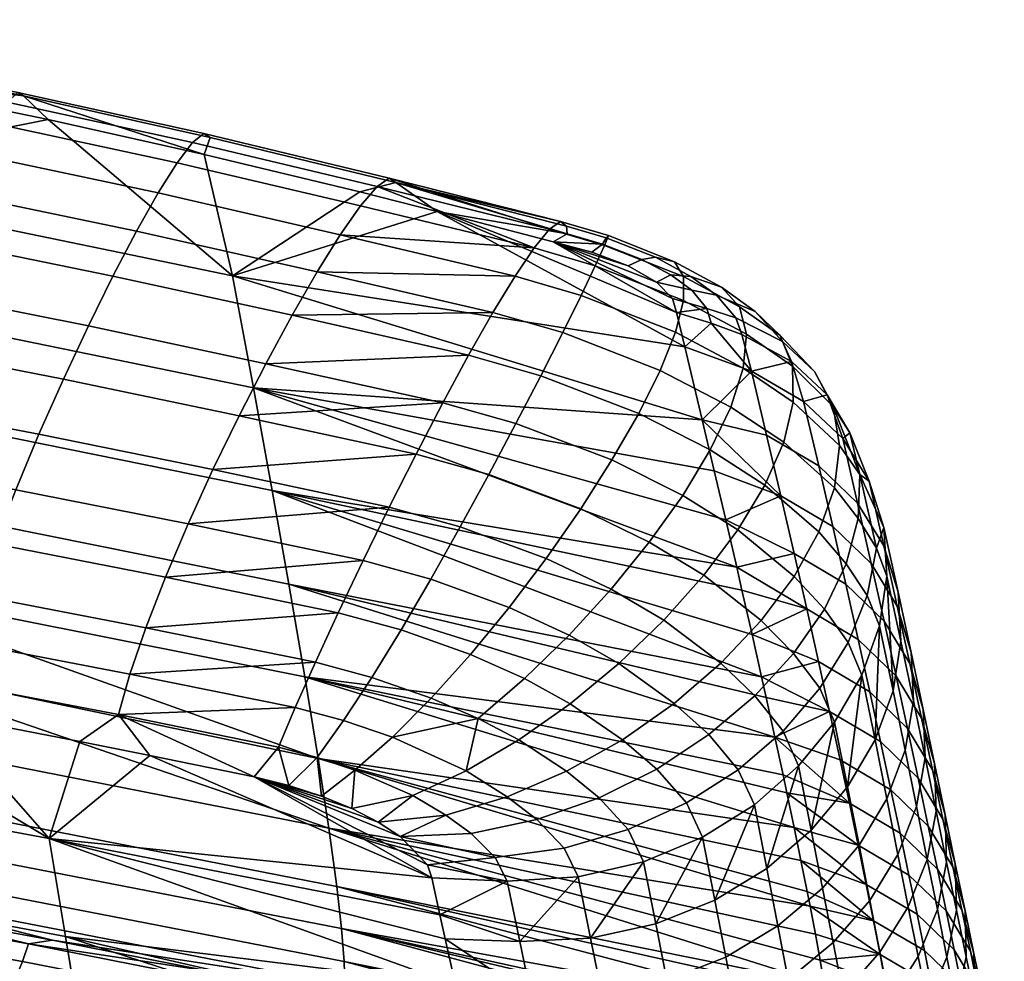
# Model space of a CAD drawing. Header units: millimetres. Extents: x -251 to 251, y -254 to 295.
# Tile 30 of 30: x 151 to 216, y 222 to 284. Entities that reach past the tile are written whole.
import ezdxf

# ---------------------------------------------------------------- set-up
doc = ezdxf.new("R2010")
doc.units = ezdxf.units.MM
doc.header["$MEASUREMENT"] = 0
doc.layers.add('operadlo', color=12, linetype='Continuous')

msp = doc.modelspace()

# ---------------------------------------------------------------- meshes
at = {"layer": 'operadlo'}
mesh = msp.add_polyface(dxfattribs=at)
corners = [(138.369, 281.929, 808.756), (138.723, 281.72, 805.09), (126.249, 284.046, 804.587), (125.926, 284.233, 808.222), (137.729, 281.253, 811.67), (125.342, 283.525, 811.116), (136.849, 279.803, 813.851), (124.539, 282.034, 813.287), (150.767, 279.409, 809.332), (151.153, 279.177, 805.635), (150.073, 278.771, 812.265), (149.118, 277.368, 814.454), (147.95, 275.308, 815.921), (135.773, 277.688, 815.319), (146.617, 272.699, 816.686), (134.546, 275.019, 816.092), (145.169, 269.65, 816.769), (133.212, 271.905, 816.191), (143.653, 266.266, 816.192), (131.815, 268.456, 815.633), (142.117, 262.656, 814.974), (130.401, 264.782, 814.439), (140.61, 258.928, 813.137), (129.012, 260.992, 812.629), (139.18, 255.188, 810.701), (127.695, 257.198, 810.22), (137.875, 251.546, 807.686), (126.494, 253.508, 807.233), (163.118, 276.674, 809.949), (163.534, 276.414, 806.223), (162.37, 276.078, 812.898), (161.341, 274.729, 815.093), (160.083, 272.734, 816.555), (158.648, 270.196, 817.308), (157.089, 267.221, 817.373), (155.456, 263.913, 816.773), (153.802, 260.378, 815.528), (152.178, 256.72, 813.663), (150.637, 253.044, 811.198), (175.421, 273.723, 810.603), (175.866, 273.433, 806.852), (174.621, 273.174, 813.565), (173.521, 271.888, 815.761), (172.176, 269.966, 817.216), (170.641, 267.51, 817.954), (168.973, 264.622, 817.997), (167.227, 261.402, 817.37), (165.458, 257.952, 816.096), (163.721, 254.375, 814.201), (162.073, 250.771, 811.706), (180.696, 261.971, 818.449), (178.979, 258.804, 817.798), (177.207, 255.411, 816.502), (152.797, 277.615, 801.223), (137.203, 280.819, 800.592), (163.15, 275.289, 801.68), (173.467, 272.811, 802.168), (126.768, 282.764, 800.21), (134.532, 266.336, 756.1), (166.406, 259.808, 757.55), (167.657, 252.991, 735.114), (135.539, 259.506, 733.598), (133.412, 273.768, 778.392), (165.015, 267.227, 779.777), (178.611, 271.515, 802.423)]
mesh.append_faces([[corners[k] for k in face] for face in [(0, 1, 2, 3), (4, 0, 3, 5), (6, 4, 5, 7), (8, 9, 1, 0), (10, 8, 0, 4), (11, 10, 4, 6), (12, 11, 6, 13), (14, 12, 13, 15), (16, 14, 15, 17), (18, 16, 17, 19), (20, 18, 19, 21), (22, 20, 21, 23), (24, 22, 23, 25), (26, 24, 25, 27), (28, 29, 9, 8), (30, 28, 8, 10), (31, 30, 10, 11), (32, 31, 11, 12), (33, 32, 12, 14), (34, 33, 14, 16), (35, 34, 16, 18), (36, 35, 18, 20), (37, 36, 20, 22), (38, 37, 22, 24), (39, 40, 29, 28), (41, 39, 28, 30), (42, 41, 30, 31), (43, 42, 31, 32), (44, 43, 32, 33), (45, 44, 33, 34), (46, 45, 34, 35), (47, 46, 35, 36), (48, 47, 36, 37), (49, 48, 37, 38), (46, 50, 45, 45), (47, 51, 46, 46), (48, 52, 47, 47), (9, 53, 54, 54), (9, 55, 53, 53), (9, 54, 1, 1), (29, 55, 9, 9), (40, 56, 55, 29), (1, 54, 57, 2), (58, 59, 60, 61), (62, 63, 59, 58), (53, 55, 63, 63), (56, 64, 63, 63), (63, 55, 56, 56), (63, 62, 53, 53), (53, 62, 54, 54), (54, 62, 57, 57)]])
mesh = msp.add_polyface(dxfattribs=at)
corners = [(175.866, 273.433, 806.852), (186.793, 270.849, 811.163), (187.182, 270.525, 807.423), (175.421, 273.723, 810.603), (186.063, 270.338, 814.108), (174.621, 273.174, 813.565), (185.042, 269.094, 816.285), (173.521, 271.888, 815.761), (172.176, 269.966, 817.216), (183.775, 267.217, 817.718), (170.641, 267.51, 817.954), (182.31, 264.809, 818.431), (168.973, 264.622, 817.997), (180.696, 261.971, 818.449), (193.094, 268.467, 806.484), (192.196, 268.323, 804.552), (189.571, 269.347, 805.252), (189.817, 269.758, 807.384), (187.234, 270.018, 805.248), (189.975, 269.912, 811.043), (194.356, 268.175, 809.809), (189.721, 269.259, 813.917), (194.956, 267.187, 812.428), (189.101, 267.9, 816.032), (194.957, 265.594, 814.362), (194.419, 263.49, 815.627), (188.158, 265.937, 817.411), (193.406, 260.964, 816.244), (186.936, 263.469, 818.081), (185.479, 260.6, 818.067), (197.148, 265.96, 802.949), (195.501, 266.293, 801.662), (194.103, 267.305, 803.316), (195.445, 267.196, 804.944), (197.471, 266.481, 807.764), (178.611, 271.515, 802.423), (173.467, 272.811, 802.168), (186.308, 269.5, 802.819), (188.867, 268.802, 802.934), (191.275, 267.894, 802.361), (193.17, 266.812, 800.88), (196.501, 265.059, 799.015), (194.224, 265.74, 798.714), (194.49, 264.805, 796.245), (196.797, 264.088, 796.464), (195.04, 262.524, 790.035), (196.198, 257.674, 776.308), (165.015, 267.227, 779.777), (166.406, 259.808, 757.55)]
mesh.append_faces([[corners[k] for k in face] for face in [(0, 1, 2, 2), (3, 1, 0, 0), (3, 4, 1, 1), (5, 4, 3, 3), (5, 6, 4, 4), (7, 6, 5, 5), (6, 8, 9, 9), (8, 6, 7, 7), (9, 10, 11, 11), (10, 9, 8, 8), (11, 12, 13, 13), (12, 11, 10, 10), (14, 15, 16, 17), (17, 16, 18, 2), (19, 17, 2, 1), (20, 14, 17, 19), (21, 19, 1, 4), (22, 20, 19, 21), (23, 21, 4, 6), (24, 22, 21, 23), (25, 24, 23, 26), (26, 23, 6, 9), (27, 25, 26, 28), (28, 26, 9, 11), (29, 28, 11, 13), (30, 31, 32, 33), (33, 32, 15, 14), (34, 33, 14, 20), (0, 35, 36, 36), (37, 35, 18, 18), (0, 18, 35, 35), (16, 38, 37, 37), (38, 16, 15, 39), (40, 31, 41, 42), (41, 43, 42, 42), (44, 45, 43, 43), (39, 15, 32, 40), (16, 37, 18, 18), (31, 40, 32, 32), (41, 44, 43, 43), (18, 0, 2, 2), (45, 46, 47, 47), (43, 45, 35, 35), (40, 42, 37, 37), (37, 42, 43, 43), (47, 46, 48, 48), (45, 47, 35, 35), (38, 39, 37, 37), (37, 39, 40, 40), (43, 35, 37, 37)]])
mesh = msp.add_polyface(dxfattribs=at)
corners = [(199.712, 264.867, 805.2), (197.148, 265.96, 802.949), (195.445, 267.196, 804.944), (197.471, 266.481, 807.764), (198.677, 265.174, 810.008), (194.356, 268.175, 809.809), (194.956, 267.187, 812.428), (201.367, 263.268, 807.017), (199.133, 263.358, 811.684), (194.957, 265.594, 814.362), (202.185, 261.238, 808.394), (202.24, 258.857, 809.33), (198.912, 261.116, 812.799), (194.419, 263.49, 815.627), (201.605, 256.201, 809.82), (198.085, 258.532, 813.361), (200.354, 253.349, 809.861), (196.724, 255.688, 813.378), (198.561, 250.377, 809.45), (194.9, 252.67, 812.856), (198.82, 263.354, 796.951), (196.797, 264.088, 796.464), (196.501, 265.059, 799.015), (198.426, 264.453, 799.786), (195.501, 266.293, 801.662), (201.514, 262.884, 801.162), (202.127, 261.545, 797.823), (203.644, 260.897, 802.3), (204.496, 259.342, 798.548), (204.885, 258.567, 803.185), (205.986, 256.822, 799.107), (205.303, 255.968, 803.802), (206.654, 254.063, 799.484), (206.557, 251.142, 799.662), (204.967, 253.174, 804.132), (205.755, 248.135, 799.622), (203.944, 250.259, 804.161), (202.302, 247.296, 803.873), (199.46, 260.919, 790.352), (202.929, 258.906, 790.791), (205.523, 256.441, 790.988), (207.281, 253.621, 790.965), (208.245, 250.544, 790.744), (207.754, 249.165, 795.02), (203.931, 254.634, 778.777), (200.471, 256.662, 778.341), (206.51, 252.156, 778.992), (208.251, 249.326, 779.007), (209.195, 246.242, 778.842), (204.858, 250.613, 766.883), (201.412, 252.643, 766.436), (207.418, 248.14, 767.138), (205.729, 246.775, 754.928), (202.298, 248.802, 754.472), (196.198, 257.674, 776.308), (195.04, 262.524, 790.035), (196.998, 254.293, 766.27), (197.761, 251.036, 756.189)]
mesh.append_faces([[corners[k] for k in face] for face in [(0, 1, 2, 3), (4, 3, 5, 6), (7, 0, 3, 4), (8, 4, 6, 9), (10, 7, 4, 8), (11, 10, 8, 12), (12, 8, 9, 13), (14, 11, 12, 15), (16, 14, 15, 17), (18, 16, 17, 19), (20, 21, 22, 23), (23, 22, 24, 1), (25, 23, 1, 0), (26, 20, 23, 25), (27, 25, 0, 7), (28, 26, 25, 27), (29, 27, 7, 10), (30, 28, 27, 29), (31, 32, 29, 29), (31, 29, 10, 11), (30, 29, 32, 32), (33, 32, 31, 34), (34, 31, 11, 14), (35, 33, 34, 36), (36, 34, 14, 16), (37, 36, 16, 18), (26, 38, 20, 20), (38, 26, 39, 39), (28, 39, 26, 26), (39, 28, 40, 40), (30, 40, 28, 28), (40, 30, 41, 41), (32, 41, 30, 30), (41, 32, 42, 42), (43, 32, 33, 33), (43, 42, 32, 32), (44, 45, 38, 39), (46, 44, 39, 40), (47, 46, 40, 41), (48, 47, 41, 42), (49, 50, 45, 44), (51, 49, 44, 46), (52, 53, 50, 49), (38, 54, 55, 55), (50, 56, 54, 54), (50, 57, 56, 56), (38, 21, 20, 20), (55, 21, 38, 38), (57, 50, 53, 53), (38, 45, 54, 54), (45, 50, 54, 54)]])
mesh = msp.add_polyface(dxfattribs=at)
corners = [(180.696, 261.971, 818.449), (167.227, 261.402, 817.37), (178.979, 258.804, 817.798), (165.458, 257.952, 816.096), (177.207, 255.411, 816.502), (163.721, 254.375, 814.201), (175.428, 251.892, 814.586), (191.98, 258.11, 816.23), (193.406, 260.964, 816.244), (186.936, 263.469, 818.081), (185.479, 260.6, 818.067), (190.202, 255.018, 815.605), (183.832, 257.429, 817.392), (188.135, 251.781, 814.385), (182.037, 254.057, 816.083), (185.841, 248.49, 812.591), (180.139, 250.586, 814.165), (183.381, 245.237, 810.241), (178.183, 247.116, 811.661), (173.689, 248.348, 812.074), (180.818, 242.115, 807.353), (176.211, 243.749, 808.598), (172.037, 244.882, 808.991), (178.214, 239.214, 803.945), (174.269, 240.586, 805), (170.521, 241.593, 805.363), (175.631, 236.627, 800.037), (172.399, 237.727, 800.893), (173.132, 234.445, 795.647), (170.646, 235.273, 796.3), (198.085, 258.532, 813.361), (198.912, 261.116, 812.799), (194.419, 263.49, 815.627), (196.724, 255.688, 813.378), (194.9, 252.67, 812.856), (196.298, 247.364, 808.581), (198.561, 250.377, 809.45), (192.683, 249.559, 811.803), (193.641, 244.385, 807.253), (190.146, 246.439, 810.227), (190.661, 241.521, 805.462), (187.361, 243.394, 808.134), (187.433, 238.847, 803.203), (184.397, 240.507, 805.534), (184.031, 236.441, 800.474), (181.328, 237.862, 802.432), (180.527, 234.382, 797.271), (194.344, 238.866, 800.938), (197.435, 241.526, 802.277), (193.176, 234.511, 795.576), (196.641, 236.791, 796.956), (190.906, 236.456, 799.216), (187.188, 234.367, 797.096), (169.825, 240.621, 687.237), (201.022, 236.633, 705.186), (201.563, 234.132, 694.878), (201.82, 232.93, 689.711), (168.765, 246.781, 712.49), (200.141, 240.623, 720.585), (200.444, 239.261, 715.461), (167.657, 252.991, 735.114), (199.507, 243.441, 730.806), (198.487, 247.905, 746.067), (166.406, 259.808, 757.55), (197.761, 251.036, 756.189), (196.998, 254.293, 766.27), (198.836, 246.385, 740.99), (196.198, 257.674, 776.308)]
mesh.append_faces([[corners[k] for k in face] for face in [(0, 1, 2, 2), (2, 3, 4, 4), (4, 5, 6, 6), (7, 8, 9, 10), (11, 7, 10, 12), (12, 10, 0, 2), (13, 11, 12, 14), (14, 12, 2, 4), (15, 13, 14, 16), (16, 14, 4, 6), (17, 15, 16, 18), (18, 16, 6, 19), (20, 17, 18, 21), (21, 18, 19, 22), (23, 20, 21, 24), (24, 21, 22, 25), (26, 23, 24, 27), (28, 26, 27, 29), (30, 31, 32, 8), (33, 30, 8, 7), (34, 33, 7, 11), (35, 36, 34, 37), (37, 34, 11, 13), (38, 35, 37, 39), (39, 37, 13, 15), (40, 38, 39, 41), (41, 39, 15, 17), (42, 40, 41, 43), (43, 41, 17, 20), (44, 42, 43, 45), (45, 43, 20, 23), (26, 45, 23, 23), (46, 45, 26, 26), (47, 48, 38, 40), (49, 50, 47, 51), (51, 47, 40, 42), (52, 51, 42, 44), (53, 54, 55, 55), (55, 56, 53, 53), (57, 58, 59, 59), (60, 61, 58, 58), (59, 54, 57, 57), (62, 63, 64, 64), (63, 65, 64, 64), (66, 60, 62, 62), (65, 63, 67, 67), (61, 60, 66, 66), (63, 62, 60, 60), (60, 58, 57, 57), (57, 54, 53, 53)]])
mesh = msp.add_polyface(dxfattribs=at)
corners = [(172.936, 231.882, 789.792), (173.132, 234.445, 795.647), (170.935, 232.703, 790.737), (170.646, 235.273, 796.3), (168.085, 235.956, 796.568), (166.471, 233.989, 791.457), (168.756, 233.415, 791.301), (136.744, 248.107, 804.114), (137.875, 251.546, 807.686), (126.494, 253.508, 807.233), (125.452, 250.033, 803.686), (135.834, 244.98, 800.005), (124.615, 246.882, 799.6), (149.231, 249.455, 808.156), (150.637, 253.044, 811.198), (139.18, 255.188, 810.701), (148.012, 246.057, 804.559), (147.031, 242.956, 800.429), (146.34, 240.257, 795.788), (135.195, 242.273, 795.38), (160.567, 247.242, 808.636), (162.073, 250.771, 811.706), (159.261, 243.89, 805.015), (158.208, 240.816, 800.866), (157.466, 238.122, 796.214), (175.428, 251.892, 814.586), (173.689, 248.348, 812.074), (163.721, 254.375, 814.201), (172.037, 244.882, 808.991), (170.521, 241.593, 805.363), (169.188, 238.584, 801.214), (172.399, 237.727, 800.893), (174.269, 240.586, 805), (124.027, 244.165, 794.993), (127.011, 241.448, 789.992), (136.323, 239.836, 790.31), (145.619, 238.133, 790.645), (154.897, 236.344, 790.997), (159.53, 235.417, 791.179), (138.562, 237.042, 634.405), (171.413, 230.583, 636.206), (171.94, 226.713, 610.473), (138.985, 233.158, 608.6), (170.708, 235.22, 661.801), (137.284, 247.109, 685.582), (169.825, 240.621, 687.237), (136.431, 253.284, 710.908), (168.765, 246.781, 712.49), (135.539, 259.506, 733.598), (167.657, 252.991, 735.114), (176.151, 230.034, 786.901), (174.695, 230.981, 788.5), (178.254, 227.293, 780.813), (152.849, 229.894, 771.108), (125.355, 234.986, 769.991), (137.923, 242.071, 659.971)]
mesh.append_faces([[corners[k] for k in face] for face in [(0, 1, 2, 2), (3, 2, 1, 1), (4, 5, 6, 6), (6, 3, 4, 4), (3, 6, 2, 2), (7, 8, 9, 10), (11, 7, 10, 12), (13, 14, 15, 8), (16, 13, 8, 7), (17, 16, 7, 11), (18, 17, 11, 19), (20, 21, 14, 13), (22, 20, 13, 16), (23, 22, 16, 17), (24, 23, 17, 18), (25, 21, 26, 26), (21, 25, 27, 27), (26, 20, 28, 28), (20, 26, 21, 21), (28, 22, 29, 29), (22, 28, 20, 20), (29, 23, 30, 30), (23, 29, 22, 22), (30, 24, 4, 4), (24, 30, 23, 23), (31, 32, 29, 30), (3, 31, 30, 4), (33, 34, 35, 19), (18, 36, 37, 24), (24, 5, 4, 4), (19, 35, 18, 18), (24, 38, 5, 5), (38, 24, 37, 37), (36, 18, 35, 35), (39, 40, 41, 42), (43, 44, 45, 45), (46, 47, 45, 44), (48, 49, 47, 46), (50, 51, 5, 5), (52, 38, 53, 53), (2, 6, 5, 5), (5, 0, 2, 2), (52, 5, 38, 38), (37, 53, 38, 38), (53, 37, 36, 36), (36, 35, 53, 53), (54, 53, 35, 35), (40, 55, 43, 43), (40, 39, 55, 55), (43, 55, 44, 44)]])
mesh = msp.add_polyface(dxfattribs=at)
corners = [(204.304, 245.12, 799.349), (205.755, 248.135, 799.622), (203.944, 250.259, 804.161), (202.302, 247.296, 803.873), (202.263, 242.173, 798.825), (200.11, 244.361, 803.25), (198.561, 250.377, 809.45), (196.298, 247.364, 808.581), (199.689, 239.371, 798.033), (197.435, 241.526, 802.277), (193.641, 244.385, 807.253), (196.641, 236.791, 796.956), (194.344, 238.866, 800.938), (208.245, 250.544, 790.744), (207.754, 249.165, 795.02), (208.457, 247.308, 790.347), (207.956, 244.01, 789.797), (207.153, 246.024, 794.791), (206.557, 251.142, 799.662), (206.785, 240.746, 789.115), (205.888, 242.897, 794.383), (204.984, 237.615, 788.323), (204.007, 239.872, 793.792), (202.594, 234.713, 787.445), (201.558, 237.032, 793.016), (198.588, 234.466, 792.05), (209.384, 243.003, 778.517), (209.195, 246.242, 778.842), (208.861, 239.706, 778.052), (207.667, 236.45, 777.469), (205.846, 233.334, 776.786), (209.135, 245.32, 767.216), (207.418, 248.14, 767.138), (206.51, 252.156, 778.992), (208.251, 249.326, 779.007), (210.054, 242.252, 767.135), (210.217, 239.033, 766.91), (209.668, 235.761, 766.558), (208.45, 232.534, 766.096), (208.27, 244.312, 755.22), (205.729, 246.775, 754.928), (204.858, 250.613, 766.883), (209.965, 241.509, 755.359), (210.859, 238.464, 755.359), (210.997, 235.273, 755.231), (206.546, 243.116, 742.912), (203.132, 245.137, 742.446), (202.298, 248.802, 754.472), (209.068, 240.667, 743.24), (210.741, 237.887, 743.44), (211.613, 234.871, 743.52), (207.314, 239.633, 730.83), (203.915, 241.647, 730.355), (209.817, 237.202, 731.195), (211.471, 234.446, 731.456), (208.034, 236.327, 718.693), (204.648, 238.333, 718.209), (210.522, 233.913, 719.096), (198.836, 246.385, 740.99), (198.487, 247.905, 746.067), (200.141, 240.623, 720.585), (199.507, 243.441, 730.806), (197.761, 251.036, 756.189), (201.022, 236.633, 705.186), (200.444, 239.261, 715.461), (205.347, 235.126, 705.73)]
mesh.append_faces([[corners[k] for k in face] for face in [(0, 1, 2, 3), (4, 0, 3, 5), (5, 3, 6, 7), (8, 4, 5, 9), (9, 5, 7, 10), (11, 8, 9, 12), (13, 14, 15, 15), (16, 15, 14, 17), (17, 14, 18, 1), (19, 16, 17, 20), (20, 17, 1, 0), (21, 19, 20, 22), (22, 20, 0, 4), (23, 21, 22, 24), (24, 22, 4, 8), (25, 24, 8, 11), (26, 27, 13, 15), (28, 15, 16, 16), (26, 15, 28, 28), (29, 16, 19, 19), (28, 16, 29, 29), (30, 19, 21, 21), (31, 32, 33, 34), (35, 31, 34, 27), (36, 35, 27, 26), (37, 36, 26, 28), (38, 37, 28, 29), (39, 40, 41, 32), (42, 39, 32, 31), (43, 42, 31, 35), (44, 43, 35, 36), (45, 46, 47, 40), (48, 45, 40, 39), (49, 48, 39, 42), (50, 49, 42, 43), (51, 52, 46, 45), (53, 51, 45, 48), (54, 53, 48, 49), (55, 56, 52, 51), (57, 55, 51, 53), (46, 58, 59, 59), (52, 60, 61, 61), (46, 61, 58, 58), (47, 59, 62, 62), (56, 63, 64, 64), (46, 52, 61, 61), (52, 56, 60, 60), (63, 56, 65, 65), (59, 47, 46, 46), (60, 56, 64, 64)]])
mesh = msp.add_polyface(dxfattribs=at)
corners = [(183.252, 227.06, 782.513), (177.962, 228.154, 782.993), (178.254, 227.293, 780.813), (182.444, 228.635, 786.23), (180.857, 230.234, 789.452), (176.151, 230.034, 786.901), (174.695, 230.981, 788.5), (176.996, 232.745, 793.59), (172.936, 231.882, 789.792), (179.185, 231.456, 791.594), (173.132, 234.445, 795.647), (184.04, 216.659, 520.193), (188.408, 215.139, 516.878), (184.45, 216.027, 515.315), (179.026, 217.769, 518.865), (176.422, 217.806, 513.707), (176.455, 218.336, 518.529), (180.492, 216.908, 514.274), (184.031, 236.441, 800.474), (181.328, 237.862, 802.432), (180.527, 234.382, 797.271), (175.631, 236.627, 800.037), (183.258, 232.676, 794.56), (187.188, 234.367, 797.096), (185.226, 231.155, 791.841), (187.969, 227.352, 783.497), (187.025, 229.256, 787.985), (184.084, 223.065, 771.752), (188.79, 223.281, 772.601), (180.648, 215.656, 510.668), (185.066, 214.675, 511.82), (176.092, 216.655, 510.044), (175.368, 215.004, 507.463), (180.324, 213.929, 508.126), (163.927, 220.462, 513.213), (163.502, 219.315, 509.589), (179.138, 223.25, 769.742), (184.849, 219.407, 761.137), (185.576, 215.977, 750.445), (180.46, 217.307, 751.836), (181.078, 214.555, 742.811), (186.265, 212.753, 739.687), (179.814, 220.201, 760.816), (178.79, 224.835, 774.182), (163.48, 221.094, 517.96), (200.106, 213.215, 533.056), (196.91, 213.852, 528.869), (172.471, 220.176, 541.352), (193.098, 214.663, 525.271), (188.772, 215.612, 522.351), (204.648, 218.059, 606.136), (172.259, 223.921, 587.495), (171.94, 226.713, 610.473), (203.353, 225.407, 653.34), (171.413, 230.583, 636.206), (170.708, 235.22, 661.801), (169.825, 240.621, 687.237), (202.305, 230.62, 679.355), (153.929, 223.396, 750.949), (152.849, 229.894, 771.108), (166.471, 233.989, 791.457)]
mesh.append_faces([[corners[k] for k in face] for face in [(0, 1, 2, 2), (3, 1, 0, 0), (4, 5, 3, 3), (3, 5, 1, 1), (6, 7, 8, 8), (9, 6, 5, 5), (4, 9, 5, 5), (8, 7, 10, 10), (9, 7, 6, 6), (11, 12, 13, 13), (13, 14, 11, 11), (15, 16, 14, 14), (14, 17, 15, 15), (13, 17, 14, 14), (18, 19, 20, 20), (20, 21, 10, 7), (22, 23, 18, 20), (4, 24, 22, 9), (9, 22, 20, 7), (0, 25, 26, 3), (3, 26, 24, 4), (27, 25, 0, 0), (28, 25, 27, 27), (29, 17, 13, 30), (31, 15, 17, 29), (32, 31, 29, 33), (31, 34, 15, 15), (32, 35, 31, 31), (27, 36, 37, 37), (38, 39, 40, 41), (37, 42, 39, 38), (43, 27, 0, 0), (0, 2, 43, 43), (37, 36, 42, 42), (36, 27, 43, 43), (15, 44, 16, 16), (45, 46, 47, 47), (47, 48, 49, 49), (14, 47, 11, 11), (14, 16, 47, 47), (47, 49, 11, 11), (50, 51, 52, 52), (53, 54, 55, 55), (56, 57, 55, 55), (58, 40, 39, 39), (58, 39, 42, 42), (59, 36, 43, 43), (5, 60, 1, 1), (8, 60, 6, 6), (2, 1, 60, 60)]])
mesh = msp.add_polyface(dxfattribs=at)
corners = [(188.408, 215.139, 516.878), (184.04, 216.659, 520.193), (188.772, 215.612, 522.351), (189.352, 232.607, 793.877), (193.176, 234.511, 795.576), (190.906, 236.456, 799.216), (187.188, 234.367, 797.096), (185.226, 231.155, 791.841), (183.258, 232.676, 794.56), (196.213, 229.989, 785.513), (199.657, 232.139, 786.501), (198.588, 234.466, 792.05), (195.145, 232.257, 790.891), (196.641, 236.791, 796.956), (192.303, 228.361, 784.505), (191.274, 230.491, 789.538), (187.969, 227.352, 783.497), (187.025, 229.256, 787.985), (197.033, 225.804, 774.348), (200.487, 227.913, 775.206), (193.12, 224.228, 773.473), (188.79, 223.281, 772.601), (197.759, 222.028, 763.467), (201.218, 224.099, 764.209), (193.85, 220.491, 762.697), (189.532, 219.584, 761.915), (184.849, 219.407, 761.137), (184.084, 223.065, 771.752), (198.446, 218.492, 752.502), (201.908, 220.524, 753.128), (194.54, 216.993, 751.838), (190.236, 216.122, 751.148), (185.576, 215.977, 750.445), (195.194, 213.713, 740.915), (199.095, 215.177, 741.474), (190.902, 212.873, 740.317), (185.066, 214.675, 511.82), (184.45, 216.027, 515.315), (189.479, 213.685, 513.556), (192.158, 214.297, 518.905), (193.098, 214.663, 525.271), (195.674, 213.511, 521.384), (205.183, 213.162, 555.933), (172.436, 221.742, 564.447), (205.125, 214.165, 569.172), (172.471, 220.176, 541.352), (205.112, 212.678, 547.984), (205.036, 215.115, 579.75), (204.909, 216.195, 590.316), (172.259, 223.921, 587.495), (204.831, 216.784, 595.593), (204.648, 218.059, 606.136), (171.94, 226.713, 610.473), (204.426, 219.465, 616.662), (204.023, 221.818, 632.414), (204.301, 220.217, 621.918), (171.413, 230.583, 636.206), (203.707, 223.548, 642.889), (203.353, 225.407, 653.34), (196.91, 213.852, 528.869), (200.106, 213.215, 533.056), (202.592, 212.789, 537.722), (170.708, 235.22, 661.801), (203.162, 226.386, 658.557), (204.283, 212.603, 542.746), (202.752, 228.439, 668.97), (202.305, 230.62, 679.355), (169.825, 240.621, 687.237), (201.82, 232.93, 689.711)]
mesh.append_faces([[corners[k] for k in face] for face in [(0, 1, 2, 2), (3, 4, 5, 6), (7, 3, 6, 8), (9, 10, 11, 12), (12, 11, 13, 4), (14, 9, 12, 15), (15, 12, 4, 3), (16, 14, 15, 17), (17, 15, 3, 7), (18, 10, 9, 9), (19, 10, 18, 18), (20, 9, 14, 14), (18, 9, 20, 20), (21, 14, 16, 16), (20, 14, 21, 21), (22, 23, 19, 18), (24, 22, 18, 20), (25, 24, 20, 21), (26, 25, 21, 27), (28, 29, 23, 22), (30, 28, 22, 24), (31, 30, 24, 25), (32, 31, 25, 26), (33, 34, 28, 30), (35, 33, 30, 31), (36, 37, 0, 38), (39, 2, 40, 41), (39, 0, 2, 2), (42, 43, 44, 44), (45, 42, 46, 46), (43, 47, 44, 44), (48, 47, 49, 49), (50, 48, 49, 49), (51, 50, 49, 49), (52, 53, 51, 51), (54, 55, 56, 56), (57, 54, 56, 56), (52, 55, 53, 53), (58, 57, 56, 56), (40, 45, 59, 59), (60, 45, 61, 61), (62, 63, 58, 58), (46, 64, 45, 45), (62, 65, 63, 63), (62, 66, 65, 65), (45, 43, 42, 42), (43, 49, 47, 47), (52, 56, 55, 55), (45, 64, 61, 61), (67, 68, 66, 66)]])
mesh = msp.add_polyface(dxfattribs=at)
corners = [(199.657, 232.139, 786.501), (202.594, 234.713, 787.445), (201.558, 237.032, 793.016), (198.588, 234.466, 792.05), (207.667, 236.45, 777.469), (206.785, 240.746, 789.115), (205.846, 233.334, 776.786), (203.438, 230.456, 776.025), (204.984, 237.615, 788.323), (200.487, 227.913, 775.206), (206.606, 229.449, 765.539), (208.45, 232.534, 766.096), (204.181, 226.605, 764.905), (201.218, 224.099, 764.209), (210.424, 232.034, 754.989), (210.997, 235.273, 755.231), (210.217, 239.033, 766.91), (209.668, 235.761, 766.558), (209.184, 228.843, 754.645), (207.321, 225.796, 754.211), (204.881, 222.991, 753.701), (211.729, 231.714, 743.489), (211.613, 234.871, 743.52), (210.859, 238.464, 755.359), (211.134, 228.513, 743.356), (209.873, 225.362, 743.13), (207.994, 222.357, 742.82), (212.323, 231.461, 731.617), (211.471, 234.446, 731.456), (210.741, 237.887, 743.44), (212.417, 228.341, 731.683), (211.803, 225.18, 731.661), (210.525, 222.071, 731.554), (212.159, 231.182, 719.419), (210.522, 233.913, 719.096), (209.817, 237.202, 731.195), (212.993, 228.228, 719.662), (213.07, 225.144, 719.828), (212.438, 222.021, 719.916), (208.724, 233.128, 706.225), (205.347, 235.126, 705.73), (204.648, 238.333, 718.209), (208.034, 236.327, 718.693), (211.2, 230.729, 706.668), (212.823, 228.021, 707.055), (213.642, 225.096, 707.384), (213.704, 222.045, 707.652), (209.338, 230.245, 694.269), (205.967, 232.238, 693.763), (211.806, 227.859, 694.751), (213.42, 225.17, 695.201), (214.228, 222.27, 695.612), (209.92, 227.47, 681.99), (206.553, 229.458, 681.473), (212.384, 225.096, 682.512), (213.991, 222.425, 683.027), (210.456, 224.874, 669.669), (207.088, 226.859, 669.14), (212.917, 222.51, 670.232), (210.942, 222.458, 657.31), (207.573, 224.44, 656.768), (201.563, 234.132, 694.878), (201.022, 236.633, 705.186), (201.82, 232.93, 689.711), (202.305, 230.62, 679.355), (202.752, 228.439, 668.97), (203.353, 225.407, 653.34), (203.162, 226.386, 658.557), (208.007, 222.202, 644.361), (203.707, 223.548, 642.889)]
mesh.append_faces([[corners[k] for k in face] for face in [(0, 1, 2, 3), (4, 5, 6, 6), (7, 8, 1, 1), (6, 8, 7, 7), (9, 1, 0, 0), (7, 1, 9, 9), (10, 11, 4, 6), (12, 10, 6, 7), (13, 12, 7, 9), (14, 15, 16, 17), (18, 14, 17, 11), (19, 18, 11, 10), (20, 19, 10, 12), (21, 22, 23, 15), (24, 21, 15, 14), (25, 24, 14, 18), (26, 25, 18, 19), (27, 28, 29, 22), (30, 27, 22, 21), (31, 30, 21, 24), (32, 31, 24, 25), (33, 34, 35, 28), (36, 33, 28, 27), (37, 36, 27, 30), (38, 37, 30, 31), (39, 40, 41, 42), (43, 39, 42, 34), (44, 43, 34, 33), (45, 44, 33, 36), (46, 45, 36, 37), (47, 48, 40, 39), (49, 47, 39, 43), (50, 49, 43, 44), (51, 50, 44, 45), (52, 53, 48, 47), (54, 52, 47, 49), (55, 54, 49, 50), (56, 57, 53, 52), (58, 56, 52, 54), (59, 60, 57, 56), (48, 61, 62, 62), (48, 63, 61, 61), (40, 48, 62, 62), (53, 63, 48, 48), (63, 53, 64, 64), (57, 65, 64, 64), (60, 66, 67, 67), (60, 67, 65, 65), (68, 69, 66, 66), (60, 65, 57, 57), (57, 64, 53, 53)]])
mesh = msp.add_polyface(dxfattribs=at)
corners = [(136.021, 192.86, 531.274), (136.929, 194.248, 526.292), (148.24, 192.389, 526.549), (147.257, 191.022, 531.559), (135.387, 192.065, 536.544), (146.569, 190.233, 536.864), (135.985, 217.537, 504.419), (137.073, 220.072, 504.943), (149.402, 217.898, 505.21), (148.22, 215.407, 504.657), (134.746, 214.742, 504.765), (146.873, 212.662, 504.98), (133.4, 211.785, 505.916), (145.41, 209.758, 506.114), (131.992, 208.761, 507.807), (143.88, 206.788, 507.994), (130.568, 205.765, 510.372), (142.331, 203.847, 510.554), (129.173, 202.895, 513.545), (140.813, 201.029, 513.73), (127.85, 200.246, 517.261), (139.374, 198.427, 517.455), (126.645, 197.914, 521.455), (138.063, 196.135, 521.664), (125.604, 195.995, 526.061), (124.77, 194.585, 531.014), (124.188, 193.781, 536.248), (126.555, 225.961, 508.566), (126.89, 227.156, 512.05), (138.981, 225.163, 512.393), (138.616, 223.981, 508.865), (125.958, 224.21, 506.143), (137.965, 222.252, 506.403), (125.142, 222, 504.716), (124.146, 219.429, 504.218), (123.012, 216.594, 504.585), (121.781, 213.593, 505.752), (120.493, 210.523, 507.651), (119.191, 207.482, 510.219), (117.915, 204.569, 513.39), (116.705, 201.88, 517.097), (115.604, 199.513, 521.276), (114.652, 197.565, 525.861), (113.89, 196.135, 530.786), (113.569, 227.889, 508.28), (113.871, 229.094, 511.719), (113.032, 226.119, 505.895), (112.297, 223.882, 504.501), (137.399, 225.979, 516.999), (142.628, 225.07, 517.178), (116.424, 229.276, 516.35), (126.922, 227.696, 516.661), (136.472, 191.732, 542.081), (127.134, 193.193, 541.794), (117.782, 194.566, 541.524), (139.409, 226.583, 539.284), (106.075, 231.631, 537.654), (128.362, 212.456, 688.237), (128.895, 208.089, 667.484), (157.18, 202.914, 668.863), (156.529, 207.272, 689.568), (127.742, 217.325, 708.872), (155.77, 212.132, 710.156), (127.034, 222.696, 729.384), (154.903, 217.495, 730.621), (126.238, 228.578, 749.766), (153.929, 223.396, 750.949), (125.355, 234.986, 769.991), (152.849, 229.894, 771.108), (130.227, 193.917, 562.453), (145.796, 190.187, 542.385)]
mesh.append_faces([[corners[k] for k in face] for face in [(0, 1, 2, 3), (4, 0, 3, 5), (6, 7, 8, 9), (10, 6, 9, 11), (12, 10, 11, 13), (14, 12, 13, 15), (16, 14, 15, 17), (18, 16, 17, 19), (20, 18, 19, 21), (22, 20, 21, 23), (24, 22, 23, 1), (25, 24, 1, 0), (26, 25, 0, 4), (27, 28, 29, 30), (31, 27, 30, 32), (33, 31, 32, 7), (34, 33, 7, 6), (35, 34, 6, 10), (36, 35, 10, 12), (37, 36, 12, 14), (38, 37, 14, 16), (39, 38, 16, 18), (40, 39, 18, 20), (41, 40, 20, 22), (42, 41, 22, 24), (43, 42, 24, 25), (44, 45, 28, 27), (46, 44, 27, 31), (47, 46, 31, 33), (29, 48, 49, 49), (28, 50, 51, 51), (28, 51, 48, 48), (45, 50, 28, 28), (29, 28, 48, 48), (5, 52, 4, 4), (4, 53, 26, 26), (53, 4, 52, 52), (54, 26, 53, 53), (55, 49, 48, 48), (55, 51, 50, 50), (55, 48, 51, 51), (50, 56, 55, 55), (57, 58, 59, 60), (61, 57, 60, 62), (63, 61, 62, 64), (65, 63, 64, 66), (67, 65, 66, 68), (69, 54, 53, 53), (69, 53, 52, 52), (52, 70, 69, 69)]])
mesh = msp.add_polyface(dxfattribs=at)
corners = [(167.942, 202.345, 508.503), (169.737, 205.171, 506.651), (175.459, 204.007, 507.341), (173.659, 201.203, 509.171), (166.112, 199.548, 511.047), (171.748, 198.444, 511.685), (163.927, 220.462, 513.213), (176.092, 216.655, 510.044), (163.502, 219.315, 509.589), (175.368, 215.004, 507.463), (162.741, 217.646, 507.044), (174.312, 212.943, 505.898), (161.697, 215.546, 505.512), (160.423, 213.108, 504.928), (172.981, 210.558, 505.284), (158.97, 210.422, 505.227), (171.437, 207.938, 505.557), (157.393, 207.58, 506.343), (155.742, 204.674, 508.211), (154.072, 201.795, 510.766), (151.077, 221.743, 509.208), (151.472, 222.909, 512.784), (150.371, 220.041, 506.706), (149.402, 217.898, 505.21), (148.22, 215.407, 504.657), (146.873, 212.662, 504.98), (145.41, 209.758, 506.114), (143.88, 206.788, 507.994), (142.331, 203.847, 510.554), (140.813, 201.029, 513.73), (152.434, 199.036, 513.942), (138.616, 223.981, 508.865), (138.981, 225.163, 512.393), (137.965, 222.252, 506.403), (137.073, 220.072, 504.943), (153.067, 223.149, 517.556), (163.48, 221.094, 517.96), (142.628, 225.07, 517.178), (176.422, 217.806, 513.707), (139.382, 228.161, 562.444), (172.436, 221.742, 564.447), (172.471, 220.176, 541.352), (139.409, 226.583, 539.284), (139.241, 230.354, 585.556), (172.259, 223.921, 587.495), (138.985, 233.158, 608.6), (171.94, 226.713, 610.473), (176.455, 218.336, 518.529), (129.329, 204.308, 647.102), (129.694, 200.872, 625.686), (158.159, 195.716, 627.159), (157.713, 199.143, 648.527), (128.895, 208.089, 667.484), (157.18, 202.914, 668.863), (185.313, 194.811, 660.175), (156.529, 207.272, 689.568), (184.581, 198.48, 678.714), (178.254, 227.293, 780.813), (152.849, 229.894, 771.108), (178.79, 224.835, 774.182), (179.814, 220.201, 760.816), (179.138, 223.25, 769.742), (181.667, 211.935, 733.744), (181.078, 214.555, 742.811), (154.903, 217.495, 730.621), (153.929, 223.396, 750.949), (155.77, 212.132, 710.156), (182.757, 207.041, 715.509), (183.258, 204.749, 706.348)]
mesh.append_faces([[corners[k] for k in face] for face in [(0, 1, 2, 3), (4, 0, 3, 5), (6, 7, 8, 8), (8, 9, 10, 10), (11, 10, 9, 9), (10, 11, 12, 12), (13, 11, 14, 14), (12, 11, 13, 13), (15, 14, 16, 16), (13, 14, 15, 15), (17, 16, 1, 1), (15, 16, 17, 17), (18, 1, 0, 0), (17, 1, 18, 18), (19, 0, 4, 4), (18, 0, 19, 19), (20, 21, 6, 8), (22, 20, 8, 10), (23, 22, 10, 12), (24, 23, 12, 13), (25, 24, 13, 15), (26, 25, 15, 17), (27, 26, 17, 18), (28, 27, 18, 19), (29, 28, 19, 30), (31, 32, 21, 20), (33, 31, 20, 22), (34, 33, 22, 23), (21, 35, 36, 36), (21, 37, 35, 35), (36, 38, 6, 6), (21, 36, 6, 6), (32, 37, 21, 21), (39, 40, 41, 42), (43, 44, 40, 39), (45, 46, 44, 43), (47, 36, 41, 41), (41, 35, 42, 42), (42, 35, 37, 37), (35, 41, 36, 36), (48, 49, 50, 51), (52, 48, 51, 53), (51, 54, 53, 53), (55, 53, 56, 56), (57, 58, 59, 59), (60, 61, 58, 58), (62, 63, 64, 64), (65, 64, 63, 63), (58, 65, 60, 60), (64, 66, 67, 67), (66, 55, 68, 68)]])
mesh = msp.add_polyface(dxfattribs=at)
corners = [(201.908, 220.524, 753.128), (204.881, 222.991, 753.701), (204.181, 226.605, 764.905), (201.218, 224.099, 764.209), (205.54, 219.594, 742.435), (207.994, 222.357, 742.82), (207.321, 225.796, 754.211), (202.559, 217.169, 741.983), (199.095, 215.177, 741.474), (198.446, 218.492, 752.502), (208.63, 219.11, 731.368), (210.525, 222.071, 731.554), (209.873, 225.362, 743.13), (206.165, 216.39, 731.107), (203.177, 214.006, 730.778), (199.711, 212.052, 730.384), (211.144, 218.955, 719.93), (212.438, 222.021, 719.916), (211.803, 225.18, 731.661), (209.236, 216.035, 719.868), (206.761, 213.357, 719.734), (213.058, 218.96, 707.857), (213.704, 222.045, 707.652), (213.07, 225.144, 719.828), (211.75, 215.932, 707.994), (209.83, 213.053, 708.062), (214.279, 219.248, 695.98), (214.228, 222.27, 695.612), (213.642, 225.096, 707.384), (213.621, 216.194, 696.295), (212.302, 213.2, 696.552), (214.791, 219.547, 683.524), (213.991, 222.425, 683.027), (213.42, 225.17, 695.201), (214.833, 216.551, 683.994), (214.166, 213.526, 684.424), (214.52, 219.854, 670.813), (212.917, 222.51, 670.232), (212.384, 225.096, 682.512), (215.316, 216.995, 671.397), (215.353, 214.021, 671.969), (213.404, 220.101, 657.914), (210.942, 222.458, 657.31), (210.456, 224.874, 669.669), (215.007, 217.458, 658.561), (215.801, 214.615, 659.232), (211.381, 220.221, 644.915), (208.007, 222.202, 644.361), (207.573, 224.44, 656.768), (213.846, 217.871, 645.561), (215.451, 215.238, 646.275), (216.246, 212.409, 647.034), (211.773, 218.166, 632.488), (208.391, 220.146, 631.921), (214.244, 215.819, 633.176), (215.854, 213.194, 633.957), (212.118, 216.29, 620.031), (208.725, 218.271, 619.451), (214.599, 213.947, 620.761), (212.417, 214.596, 607.547), (209.01, 216.579, 606.954), (212.665, 213.112, 595.29), (209.24, 215.098, 594.685), (204.023, 221.818, 632.414), (203.707, 223.548, 642.889), (204.648, 218.059, 606.136), (204.426, 219.465, 616.662), (204.301, 220.217, 621.918), (204.831, 216.784, 595.593), (209.428, 213.745, 581.9), (205.036, 215.115, 579.75), (204.909, 216.195, 590.316), (203.353, 225.407, 653.34)]
mesh.append_faces([[corners[k] for k in face] for face in [(0, 1, 2, 3), (4, 5, 6, 1), (7, 4, 1, 0), (8, 7, 0, 9), (10, 11, 12, 5), (13, 10, 5, 4), (14, 13, 4, 7), (15, 14, 7, 8), (16, 17, 18, 11), (19, 16, 11, 10), (20, 19, 10, 13), (21, 22, 23, 17), (24, 21, 17, 16), (25, 24, 16, 19), (26, 27, 28, 22), (29, 26, 22, 21), (30, 29, 21, 24), (31, 32, 33, 27), (34, 31, 27, 26), (35, 34, 26, 29), (36, 37, 38, 32), (39, 36, 32, 31), (40, 39, 31, 34), (41, 42, 43, 37), (44, 41, 37, 36), (45, 44, 36, 39), (46, 47, 48, 42), (49, 46, 42, 41), (50, 49, 41, 44), (51, 50, 44, 45), (52, 53, 47, 46), (54, 52, 46, 49), (55, 54, 49, 50), (56, 57, 53, 52), (58, 56, 52, 54), (59, 60, 57, 56), (61, 62, 60, 59), (47, 63, 64, 64), (57, 65, 66, 66), (57, 66, 67, 67), (53, 67, 63, 63), (62, 68, 65, 65), (69, 70, 71, 71), (62, 71, 68, 68), (47, 72, 48, 48), (47, 53, 63, 63), (57, 67, 53, 53), (60, 65, 57, 57), (69, 71, 62, 62), (60, 62, 65, 65)]])

doc.saveas('drawing.dxf')
